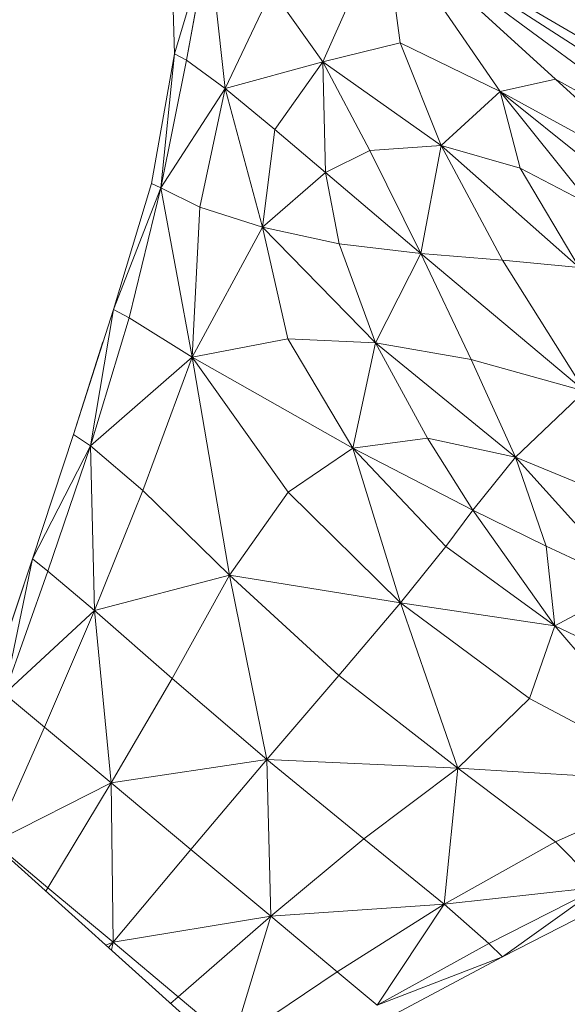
# Model space of a CAD drawing. Header units: feet. Extents: x 154 to 734, y 944 to 1247.
# Tile 12 of 63: x 243.2 to 244.87, y 987.09 to 990.1. Entities that reach past the tile are written whole.
import ezdxf

# ---------------------------------------------------------------- set-up
doc = ezdxf.new("R2010")
doc.units = ezdxf.units.FT
doc.header["$MEASUREMENT"] = 0
doc.layers.get('0').update_dxf_attribs({"true_color": 0x5890e1})

# ---------------------------------------------------------------- blocks, each defined once
blk = doc.blocks.new('A$Ca1c6a726')
at = {"color": 0, "linetype": 'Continuous', "lineweight": 0, "extrusion": (2.22045e-16, 1, -2.22045e-16)}
for p, q in [((84.0137, 47.6621), (90.3701, 41.9552)), ((90.3701, 41.9552), (84.0137, 47.6621)), ((89.4777, 45.6675), (89.4632, 46.083)), ((89.4777, 45.6675), (89.4632, 46.083)), ((89.4777, 45.6675), (89.4632, 46.083)), ((89.4777, 45.6675), (89.4632, 46.083)), ((89.4777, 45.6675), (89.4632, 46.083)), ((89.4777, 45.6675), (89.4632, 46.083)), ((90.1186, 46.0666), (89.9304, 45.6434)), ((89.9304, 45.6434), (90.1186, 46.0666)), ((91.8763, 45.0393), (90.1186, 46.0666)), ((91.8763, 45.0393), (90.1186, 46.0666)), ((91.2666, 45.327), (90.1186, 46.0666)), ((91.2666, 45.327), (90.1186, 46.0666)), ((91.153, 45.304), (90.1186, 46.0666)), ((91.153, 45.304), (90.1186, 46.0666)), ((90.6414, 45.5907), (90.1186, 46.0666)), ((90.4718, 45.5526), (90.1186, 46.0666)), ((90.1665, 45.7011), (90.1186, 46.0666)), ((90.6414, 45.5907), (90.1186, 46.0666)), ((90.4718, 45.5526), (90.1186, 46.0666)), ((90.1665, 45.7011), (90.1186, 46.0666)), ((89.5818, 46.0198), (89.4777, 45.6675)), ((89.4777, 45.6675), (89.5818, 46.0198)), ((89.5818, 46.0198), (89.5144, 45.6482)), ((89.5144, 45.6482), (89.5818, 46.0198)), ((89.6317, 45.5612), (89.5818, 46.0198)), ((89.6317, 45.5612), (89.5818, 46.0198)), ((89.7745, 45.8622), (89.6317, 45.5612)), ((89.6317, 45.5612), (89.7745, 45.8622)), ((89.9304, 45.6434), (89.7745, 45.8622)), ((89.9304, 45.6434), (89.7745, 45.8622)), ((90.1665, 45.7011), (89.9304, 45.6434)), ((90.1665, 45.7011), (89.9304, 45.6434)), ((90.1665, 45.7011), (90.4718, 45.5526)), ((90.4718, 45.5526), (90.1665, 45.7011)), ((90.2919, 45.3871), (90.1665, 45.7011)), ((90.2919, 45.3871), (90.1665, 45.7011)), ((89.4777, 45.6675), (89.4068, 45.2718)), ((89.4777, 45.6675), (89.4068, 45.2718)), ((89.4777, 45.6675), (89.4068, 45.2718)), ((89.4777, 45.6675), (89.4068, 45.2718)), ((89.4777, 45.6675), (89.4351, 45.2578)), ((89.4351, 45.2578), (89.4777, 45.6675)), ((89.4777, 45.6677), (89.4777, 45.6675)), ((89.4777, 45.6675), (89.4777, 45.6677)), ((89.4777, 45.6675), (89.4777, 45.6675)), ((89.4777, 45.6674), (89.4777, 45.6675)), ((89.4777, 45.6675), (89.4777, 45.6675)), ((89.4777, 45.6674), (89.4777, 45.6675)), ((89.5144, 45.6482), (89.4777, 45.6675)), ((89.5144, 45.6482), (89.4777, 45.6675)), ((89.5144, 45.6482), (89.4351, 45.2578)), ((89.5144, 45.6482), (89.4351, 45.2578)), ((89.6317, 45.5612), (89.5144, 45.6482)), ((89.6317, 45.5612), (89.5144, 45.6482)), ((89.9304, 45.6434), (89.6317, 45.5612)), ((89.9304, 45.6434), (89.6317, 45.5612)), ((89.9304, 45.6434), (89.7835, 45.4367)), ((89.7835, 45.4367), (89.9304, 45.6434)), ((90.2919, 45.3871), (89.9304, 45.6434)), ((90.0741, 45.3723), (89.9304, 45.6434)), ((89.9383, 45.3051), (89.9304, 45.6434)), ((90.2919, 45.3871), (89.9304, 45.6434)), ((90.0741, 45.3723), (89.9304, 45.6434)), ((89.9383, 45.3051), (89.9304, 45.6434)), ((90.4718, 45.5526), (90.6414, 45.5907)), ((90.6414, 45.5907), (90.4718, 45.5526)), ((90.6414, 45.5907), (91.153, 45.304)), ((91.153, 45.304), (90.6414, 45.5907)), ((90.9924, 45.2685), (90.6414, 45.5907)), ((90.9924, 45.2685), (90.6414, 45.5907)), ((89.6317, 45.5612), (89.4351, 45.2578)), ((89.6317, 45.5612), (89.4351, 45.2578)), ((89.6317, 45.5612), (89.5551, 45.1988)), ((89.5551, 45.1988), (89.6317, 45.5612)), ((89.7835, 45.4367), (89.6317, 45.5612)), ((89.7835, 45.4367), (89.6317, 45.5612)), ((89.746, 45.1381), (89.6317, 45.5612)), ((89.746, 45.1381), (89.6317, 45.5612)), ((90.2919, 45.3871), (90.4718, 45.5526)), ((90.4718, 45.5526), (90.2919, 45.3871)), ((90.9924, 45.2685), (90.4718, 45.5526)), ((90.9924, 45.2685), (90.4718, 45.5526)), ((90.804, 45.2859), (90.4718, 45.5526)), ((90.7504, 45.205), (90.4718, 45.5526)), ((90.5329, 45.3181), (90.4718, 45.5526)), ((90.804, 45.2859), (90.4718, 45.5526)), ((90.7504, 45.205), (90.4718, 45.5526)), ((90.5329, 45.3181), (90.4718, 45.5526)), ((89.7835, 45.4367), (89.746, 45.1381)), ((89.746, 45.1381), (89.7835, 45.4367)), ((89.9383, 45.3051), (89.7835, 45.4367)), ((89.9383, 45.3051), (89.7835, 45.4367)), ((90.0741, 45.3723), (90.2919, 45.3871)), ((90.2919, 45.3871), (90.0741, 45.3723)), ((90.2919, 45.3871), (90.23, 45.0578)), ((90.23, 45.0578), (90.2919, 45.3871)), ((90.5329, 45.3181), (90.2919, 45.3871)), ((90.7134, 45.0151), (90.2919, 45.3871)), ((90.4797, 45.0378), (90.2919, 45.3871)), ((90.5329, 45.3181), (90.2919, 45.3871)), ((90.7134, 45.0151), (90.2919, 45.3871)), ((90.4797, 45.0378), (90.2919, 45.3871)), ((89.9383, 45.3051), (90.0741, 45.3723)), ((90.0741, 45.3723), (89.9383, 45.3051)), ((90.23, 45.0578), (90.0741, 45.3723)), ((90.23, 45.0578), (90.0741, 45.3723)), ((89.9383, 45.3051), (89.746, 45.1381)), ((89.9383, 45.3051), (89.746, 45.1381)), ((90.23, 45.0578), (89.9383, 45.3051)), ((89.9801, 45.0873), (89.9383, 45.3051)), ((90.23, 45.0578), (89.9383, 45.3051)), ((89.9801, 45.0873), (89.9383, 45.3051)), ((90.5329, 45.3181), (90.7504, 45.205)), ((90.7134, 45.0151), (90.5329, 45.3181)), ((90.7504, 45.205), (90.5329, 45.3181)), ((90.7134, 45.0151), (90.5329, 45.3181)), ((89.4068, 45.2718), (89.2904, 44.8871)), ((89.4068, 45.2718), (89.2904, 44.8871)), ((89.4068, 45.2718), (89.2905, 44.8871)), ((89.4068, 45.2718), (89.2905, 44.8871)), ((89.4068, 45.2718), (89.4068, 45.2718)), ((89.4068, 45.2718), (89.4068, 45.2718)), ((89.4351, 45.2578), (89.4068, 45.2718)), ((89.4351, 45.2578), (89.4068, 45.2718)), ((89.4351, 45.2578), (89.2905, 44.8871)), ((89.4351, 45.2578), (89.2905, 44.8871)), ((89.4351, 45.2578), (89.3388, 44.8611)), ((89.3388, 44.8611), (89.4351, 45.2578)), ((89.5551, 45.1988), (89.4351, 45.2578)), ((89.5551, 45.1988), (89.4351, 45.2578)), ((89.5315, 44.7411), (89.4351, 45.2578)), ((89.5315, 44.7411), (89.4351, 45.2578)), ((89.5551, 45.1988), (89.5315, 44.7411)), ((89.5315, 44.7411), (89.5551, 45.1988)), ((89.746, 45.1381), (89.5551, 45.1988)), ((89.746, 45.1381), (89.5551, 45.1988)), ((89.746, 45.1381), (89.5315, 44.7411)), ((89.746, 45.1381), (89.5315, 44.7411)), ((89.9801, 45.0873), (89.746, 45.1381)), ((89.9801, 45.0873), (89.746, 45.1381)), ((90.0918, 44.785), (89.746, 45.1381)), ((90.0918, 44.785), (89.746, 45.1381)), ((89.8236, 44.7971), (89.746, 45.1381)), ((89.8236, 44.7971), (89.746, 45.1381)), ((89.9801, 45.0873), (90.23, 45.0578)), ((90.23, 45.0578), (89.9801, 45.0873)), ((90.0918, 44.785), (89.9801, 45.0873)), ((90.0918, 44.785), (89.9801, 45.0873)), ((90.23, 45.0578), (90.0918, 44.785)), ((90.0918, 44.785), (90.23, 45.0578)), ((90.4797, 45.0378), (90.23, 45.0578)), ((90.4797, 45.0378), (90.23, 45.0578)), ((90.7311, 44.6368), (90.23, 45.0578)), ((90.7311, 44.6368), (90.23, 45.0578)), ((90.3834, 44.7341), (90.23, 45.0578)), ((90.3834, 44.7341), (90.23, 45.0578)), ((90.4797, 45.0378), (90.7134, 45.0151)), ((90.7134, 45.0151), (90.4797, 45.0378)), ((90.7311, 44.6368), (90.4797, 45.0378)), ((90.7311, 44.6368), (90.4797, 45.0378)), ((89.2904, 44.8871), (89.1684, 44.5048)), ((89.2904, 44.8871), (89.1684, 44.5048)), ((89.2905, 44.8871), (89.1685, 44.5048)), ((89.2905, 44.8871), (89.1685, 44.5048)), ((89.2905, 44.8871), (89.2207, 44.4707)), ((89.2207, 44.4707), (89.2905, 44.8871)), ((89.2905, 44.8872), (89.2904, 44.8871)), ((89.2905, 44.8872), (89.2904, 44.8871)), ((89.2905, 44.8871), (89.2904, 44.8871)), ((89.2905, 44.8871), (89.2904, 44.8871)), ((89.2904, 44.8871), (89.2904, 44.887)), ((89.2904, 44.887), (89.2904, 44.8871)), ((89.3388, 44.8611), (89.2905, 44.8871)), ((89.3388, 44.8611), (89.2905, 44.8871)), ((89.3388, 44.8611), (89.2207, 44.4707)), ((89.3388, 44.8611), (89.2207, 44.4707)), ((89.5315, 44.7411), (89.3388, 44.8611)), ((89.5315, 44.7411), (89.3388, 44.8611)), ((89.2587, 44.7877), (89.1684, 44.5048)), ((89.2587, 44.7877), (89.1684, 44.5048)), ((89.8236, 44.7971), (89.5315, 44.7411)), ((89.8236, 44.7971), (89.5315, 44.7411)), ((89.8236, 44.7971), (90.0918, 44.785)), ((90.0918, 44.785), (89.8236, 44.7971)), ((90.0222, 44.4634), (89.8236, 44.7971)), ((90.0222, 44.4634), (89.8236, 44.7971)), ((90.0918, 44.785), (90.0222, 44.4634)), ((90.0222, 44.4634), (90.0918, 44.785)), ((90.3834, 44.7341), (90.0918, 44.785)), ((90.3834, 44.7341), (90.0918, 44.785)), ((90.5196, 44.4352), (90.0918, 44.785)), ((90.5196, 44.4352), (90.0918, 44.785)), ((90.2504, 44.4937), (90.0918, 44.785)), ((90.2504, 44.4937), (90.0918, 44.785)), ((89.5315, 44.7411), (89.2207, 44.4707)), ((89.5315, 44.7411), (89.2207, 44.4707)), ((89.5315, 44.7411), (89.3803, 44.3336)), ((89.3803, 44.3336), (89.5315, 44.7411)), ((90.0222, 44.4634), (89.5315, 44.7411)), ((89.8242, 44.329), (89.5315, 44.7411)), ((89.6455, 44.0752), (89.5315, 44.7411)), ((90.0222, 44.4634), (89.5315, 44.7411)), ((89.8242, 44.329), (89.5315, 44.7411)), ((89.6455, 44.0752), (89.5315, 44.7411)), ((90.3834, 44.7341), (90.7311, 44.6368)), ((90.7311, 44.6368), (90.3834, 44.7341)), ((90.5196, 44.4352), (90.3834, 44.7341)), ((90.5196, 44.4352), (90.3834, 44.7341)), ((90.7311, 44.6368), (90.5196, 44.4352)), ((90.5196, 44.4352), (90.7311, 44.6368)), ((89.1684, 44.5048), (89.0433, 44.1248)), ((89.1684, 44.5048), (89.0433, 44.1248)), ((89.1684, 44.5048), (89.0433, 44.1248)), ((89.1684, 44.5048), (89.0433, 44.1248)), ((89.1685, 44.5048), (89.0433, 44.1248)), ((89.1685, 44.5048), (89.0433, 44.1248)), ((89.1684, 44.5048), (89.1684, 44.5048)), ((89.1684, 44.5048), (89.1684, 44.5048)), ((89.1684, 44.5048), (89.1684, 44.5048)), ((89.1684, 44.5048), (89.1684, 44.5048)), ((89.2207, 44.4707), (89.1685, 44.5048)), ((89.2207, 44.4707), (89.1685, 44.5048)), ((90.2504, 44.4937), (90.0222, 44.4634)), ((90.2504, 44.4937), (90.0222, 44.4634)), ((90.2504, 44.4937), (90.5196, 44.4352)), ((90.5196, 44.4352), (90.2504, 44.4937)), ((90.3886, 44.2733), (90.2504, 44.4937)), ((90.3886, 44.2733), (90.2504, 44.4937)), ((89.2207, 44.4707), (89.0433, 44.1248)), ((89.2207, 44.4707), (89.0433, 44.1248)), ((89.2207, 44.4707), (89.0906, 44.0877)), ((89.0906, 44.0877), (89.2207, 44.4707)), ((89.3803, 44.3336), (89.2207, 44.4707)), ((89.3803, 44.3336), (89.2207, 44.4707)), ((89.2332, 43.9676), (89.2207, 44.4707)), ((89.2332, 43.9676), (89.2207, 44.4707)), ((89.8242, 44.329), (90.0222, 44.4634)), ((90.0222, 44.4634), (89.8242, 44.329)), ((90.3886, 44.2733), (90.0222, 44.4634)), ((90.306, 44.1627), (90.0222, 44.4634)), ((90.1675, 43.991), (90.0222, 44.4634)), ((90.3886, 44.2733), (90.0222, 44.4634)), ((90.306, 44.1627), (90.0222, 44.4634)), ((90.1675, 43.991), (90.0222, 44.4634)), ((90.5196, 44.4352), (90.3886, 44.2733)), ((90.3886, 44.2733), (90.5196, 44.4352)), ((90.7928, 44.3224), (90.5196, 44.4352)), ((90.7928, 44.3224), (90.5196, 44.4352)), ((90.8709, 44.0442), (90.5196, 44.4352)), ((90.8709, 44.0442), (90.5196, 44.4352)), ((90.6133, 44.1634), (90.5196, 44.4352)), ((90.6133, 44.1634), (90.5196, 44.4352)), ((89.3803, 44.3336), (89.2332, 43.9676)), ((89.2332, 43.9676), (89.3803, 44.3336)), ((89.6455, 44.0752), (89.3803, 44.3336)), ((89.6455, 44.0752), (89.3803, 44.3336)), ((89.6455, 44.0752), (89.8242, 44.329)), ((89.8242, 44.329), (89.6455, 44.0752)), ((90.1675, 43.991), (89.8242, 44.329)), ((90.1675, 43.991), (89.8242, 44.329)), ((90.306, 44.1627), (90.3886, 44.2733)), ((90.3886, 44.2733), (90.306, 44.1627)), ((90.6133, 44.1634), (90.3886, 44.2733)), ((90.6133, 44.1634), (90.3886, 44.2733)), ((90.6394, 43.9209), (90.3886, 44.2733)), ((90.6394, 43.9209), (90.3886, 44.2733)), ((90.1675, 43.991), (90.306, 44.1627)), ((90.306, 44.1627), (90.1675, 43.991)), ((90.6394, 43.9209), (90.306, 44.1627)), ((90.6394, 43.9209), (90.306, 44.1627)), ((90.6133, 44.1634), (90.8709, 44.0442)), ((90.8709, 44.0442), (90.6133, 44.1634)), ((90.6394, 43.9209), (90.6133, 44.1634)), ((90.6394, 43.9209), (90.6133, 44.1634)), ((89.0433, 44.1248), (88.9176, 43.7472)), ((89.0433, 44.1248), (88.9176, 43.7472)), ((89.0433, 44.1248), (88.9281, 43.7786)), ((89.0433, 44.1248), (88.9281, 43.7786)), ((89.0433, 44.1248), (88.949, 43.8414)), ((89.0433, 44.1248), (88.949, 43.8414)), ((89.0433, 44.1248), (88.9583, 43.7132)), ((88.9583, 43.7132), (89.0433, 44.1248)), ((89.0433, 44.1249), (89.0433, 44.1248)), ((89.0433, 44.1249), (89.0433, 44.1248)), ((89.0434, 44.1249), (89.0433, 44.1248)), ((89.0434, 44.1249), (89.0433, 44.1248)), ((89.0433, 44.1248), (89.0433, 44.1248)), ((89.0433, 44.1248), (89.0433, 44.1248)), ((89.0433, 44.1248), (89.0433, 44.1248)), ((89.0433, 44.1248), (89.0433, 44.1248)), ((89.0433, 44.1248), (89.0433, 44.1248)), ((89.0433, 44.1248), (89.0433, 44.1248)), ((89.0433, 44.1248), (89.0433, 44.1246)), ((89.0433, 44.1246), (89.0433, 44.1248)), ((89.0906, 44.0877), (89.0433, 44.1248)), ((89.0906, 44.0877), (89.0433, 44.1248)), ((89.0906, 44.0877), (88.9583, 43.7132)), ((89.0906, 44.0877), (88.9583, 43.7132)), ((89.2332, 43.9676), (89.0906, 44.0877)), ((89.2332, 43.9676), (89.0906, 44.0877)), ((89.6455, 44.0752), (89.2332, 43.9676)), ((89.6455, 44.0752), (89.2332, 43.9676)), ((89.6455, 44.0752), (89.4706, 43.76)), ((89.4706, 43.76), (89.6455, 44.0752)), ((89.9789, 43.7684), (89.6455, 44.0752)), ((89.7592, 43.5117), (89.6455, 44.0752)), ((90.1675, 43.991), (89.6455, 44.0752)), ((89.9789, 43.7684), (89.6455, 44.0752)), ((90.1675, 43.991), (89.6455, 44.0752)), ((89.7592, 43.5117), (89.6455, 44.0752)), ((90.8709, 44.0442), (90.6394, 43.9209)), ((90.6394, 43.9209), (90.8709, 44.0442)), ((89.9789, 43.7684), (90.1675, 43.991)), ((90.1675, 43.991), (89.9789, 43.7684)), ((90.5614, 43.6983), (90.1675, 43.991)), ((90.3428, 43.4861), (90.1675, 43.991)), ((90.6394, 43.9209), (90.1675, 43.991)), ((90.5614, 43.6983), (90.1675, 43.991)), ((90.6394, 43.9209), (90.1675, 43.991)), ((90.3428, 43.4861), (90.1675, 43.991)), ((89.2332, 43.9676), (88.9583, 43.7132)), ((89.2332, 43.9676), (88.9583, 43.7132)), ((89.2332, 43.9676), (89.0802, 43.6112)), ((89.0802, 43.6112), (89.2332, 43.9676)), ((89.4706, 43.76), (89.2332, 43.9676)), ((89.4706, 43.76), (89.2332, 43.9676)), ((89.2834, 43.4413), (89.2332, 43.9676)), ((89.2834, 43.4413), (89.2332, 43.9676)), ((90.5614, 43.6983), (90.6394, 43.9209)), ((90.6394, 43.9209), (90.5614, 43.6983)), ((90.9483, 43.7713), (90.6394, 43.9209)), ((90.9483, 43.7713), (90.6394, 43.9209)), ((91.0458, 43.4427), (90.6394, 43.9209)), ((91.0458, 43.4427), (90.6394, 43.9209)), ((89.4706, 43.76), (89.2834, 43.4413)), ((89.2834, 43.4413), (89.4706, 43.76)), ((89.7592, 43.5117), (89.4706, 43.76)), ((89.7592, 43.5117), (89.4706, 43.76)), ((89.7592, 43.5117), (89.9789, 43.7684)), ((89.9789, 43.7684), (89.7592, 43.5117)), ((90.3428, 43.4861), (89.9789, 43.7684)), ((90.3428, 43.4861), (89.9789, 43.7684)), ((89.0802, 43.6112), (88.9583, 43.7132)), ((89.0802, 43.6112), (88.9583, 43.7132)), ((90.3428, 43.4861), (90.5614, 43.6983)), ((90.5614, 43.6983), (90.3428, 43.4861)), ((91.0458, 43.4427), (90.5614, 43.6983)), ((91.0458, 43.4427), (90.5614, 43.6983)), ((89.0802, 43.6112), (88.9245, 43.2594)), ((89.0802, 43.6112), (88.9245, 43.2594)), ((89.2834, 43.4413), (89.0802, 43.6112)), ((89.2834, 43.4413), (89.0802, 43.6112)), ((89.7592, 43.5117), (89.2834, 43.4413)), ((89.7592, 43.5117), (89.2834, 43.4413)), ((89.7592, 43.5117), (89.5273, 43.2373)), ((89.5273, 43.2373), (89.7592, 43.5117)), ((90.0555, 43.2694), (89.7592, 43.5117)), ((89.7712, 43.0334), (89.7592, 43.5117)), ((90.3428, 43.4861), (89.7592, 43.5117)), ((90.0555, 43.2694), (89.7592, 43.5117)), ((90.3428, 43.4861), (89.7592, 43.5117)), ((89.7712, 43.0334), (89.7592, 43.5117)), ((90.0555, 43.2694), (90.3428, 43.4861)), ((90.3428, 43.4861), (90.0555, 43.2694)), ((90.3428, 43.4861), (90.3011, 43.07)), ((90.3011, 43.07), (90.3428, 43.4861)), ((91.0458, 43.4427), (90.3428, 43.4861)), ((90.641, 43.2603), (90.3428, 43.4861)), ((91.0458, 43.4427), (90.3428, 43.4861)), ((90.641, 43.2603), (90.3428, 43.4861)), ((89.2834, 43.4413), (88.9245, 43.2594)), ((89.2834, 43.4413), (88.9245, 43.2594)), ((89.2834, 43.4413), (89.0904, 43.1206)), ((89.0904, 43.1206), (89.2834, 43.4413)), ((89.5273, 43.2373), (89.2834, 43.4413)), ((89.5273, 43.2373), (89.2834, 43.4413)), ((89.2895, 42.954), (89.2834, 43.4413)), ((89.2895, 42.954), (89.2834, 43.4413)), ((91.0458, 43.4427), (90.641, 43.2603)), ((90.641, 43.2603), (91.0458, 43.4427)), ((89.0904, 43.1206), (88.9245, 43.2594)), ((89.0904, 43.1206), (88.9245, 43.2594)), ((89.7712, 43.0334), (90.0555, 43.2694)), ((90.0555, 43.2694), (89.7712, 43.0334)), ((90.3011, 43.07), (90.0555, 43.2694)), ((90.3011, 43.07), (90.0555, 43.2694)), ((90.641, 43.2603), (90.3011, 43.07)), ((90.641, 43.2603), (90.3011, 43.07)), ((90.7773, 43.1229), (90.641, 43.2603)), ((90.7773, 43.1229), (90.641, 43.2603)), ((89.5273, 43.2373), (89.2895, 42.954)), ((89.2895, 42.954), (89.5273, 43.2373)), ((89.7712, 43.0334), (89.5273, 43.2373)), ((89.7712, 43.0334), (89.5273, 43.2373)), ((89.0904, 43.1206), (89.084, 43.1099)), ((89.0904, 43.1206), (89.084, 43.1099)), ((89.2895, 42.954), (89.0904, 43.1206)), ((89.2895, 42.954), (89.0904, 43.1206)), ((90.7773, 43.1229), (90.3011, 43.07)), ((90.7773, 43.1229), (90.3011, 43.07)), ((90.7773, 43.1229), (90.4379, 42.9498)), ((90.4379, 42.9498), (90.7773, 43.1229)), ((90.7773, 43.1229), (90.4794, 42.9096)), ((90.4794, 42.9096), (90.7773, 43.1229)), ((90.3011, 43.07), (89.7712, 43.0334)), ((90.3011, 43.07), (89.7712, 43.0334)), ((90.3011, 43.07), (89.9745, 42.8634)), ((89.9745, 42.8634), (90.3011, 43.07)), ((90.3011, 43.07), (90.0964, 42.7614)), ((90.0964, 42.7614), (90.3011, 43.07)), ((90.4379, 42.9498), (90.3011, 43.07)), ((90.4379, 42.9498), (90.3011, 43.07)), ((90.8066, 43.0765), (90.4794, 42.9096)), ((90.8066, 43.0765), (90.4794, 42.9096)), ((90.8066, 43.0765), (90.4794, 42.9096)), ((90.8066, 43.0765), (90.4794, 42.9096)), ((90.8066, 43.0765), (90.4794, 42.9096)), ((90.8066, 43.0765), (90.4794, 42.9096)), ((89.7712, 43.0334), (89.2895, 42.954)), ((89.7712, 43.0334), (89.2895, 42.954)), ((89.7712, 43.0334), (89.4886, 42.7875)), ((89.4886, 42.7875), (89.7712, 43.0334)), ((89.7712, 43.0334), (89.6544, 42.6487)), ((89.6544, 42.6487), (89.7712, 43.0334)), ((89.9745, 42.8634), (89.7712, 43.0334)), ((89.9745, 42.8634), (89.7712, 43.0334)), ((89.2895, 42.954), (89.2673, 42.9453)), ((89.2895, 42.954), (89.2673, 42.9453)), ((89.2895, 42.954), (89.2758, 42.9377)), ((89.2758, 42.9377), (89.2895, 42.954)), ((89.2895, 42.954), (89.2846, 42.9298)), ((89.2846, 42.9298), (89.2895, 42.954)), ((89.4886, 42.7875), (89.2895, 42.954)), ((89.4886, 42.7875), (89.2895, 42.954)), ((90.4379, 42.9498), (90.0964, 42.7614)), ((90.4379, 42.9498), (90.0964, 42.7614)), ((90.4794, 42.9096), (90.4379, 42.9498)), ((90.4794, 42.9096), (90.4379, 42.9498)), ((90.4794, 42.9096), (90.0964, 42.7614)), ((90.4794, 42.9096), (90.0964, 42.7614)), ((90.4794, 42.9096), (90.137, 42.7274)), ((90.137, 42.7274), (90.4794, 42.9096)), ((90.1371, 42.7274), (90.4794, 42.9096)), ((90.4794, 42.9096), (90.1371, 42.7274)), ((90.4794, 42.9096), (90.4793, 42.9095)), ((90.4794, 42.9096), (90.4793, 42.9095)), ((90.4794, 42.9096), (90.4794, 42.9096)), ((90.4794, 42.9096), (90.4794, 42.9096)), ((90.4794, 42.9096), (90.4794, 42.9096)), ((90.4794, 42.9096), (90.4794, 42.9096)), ((89.9745, 42.8634), (89.6544, 42.6487)), ((89.9745, 42.8634), (89.6544, 42.6487)), ((90.0964, 42.7614), (89.9745, 42.8634)), ((90.0964, 42.7614), (89.9745, 42.8634)), ((89.4886, 42.7875), (89.4655, 42.7674)), ((89.4886, 42.7875), (89.4655, 42.7674)), ((89.6544, 42.6487), (89.4886, 42.7875)), ((89.6544, 42.6487), (89.4886, 42.7875))]:
    blk.add_line(p, q, dxfattribs=at)

msp = doc.modelspace()

# ---------------------------------------------------------------- block references
msp.add_blockref('A$Ca1c6a726', (154.1921, 944.327, -71.7993))

doc.saveas('drawing.dxf')
